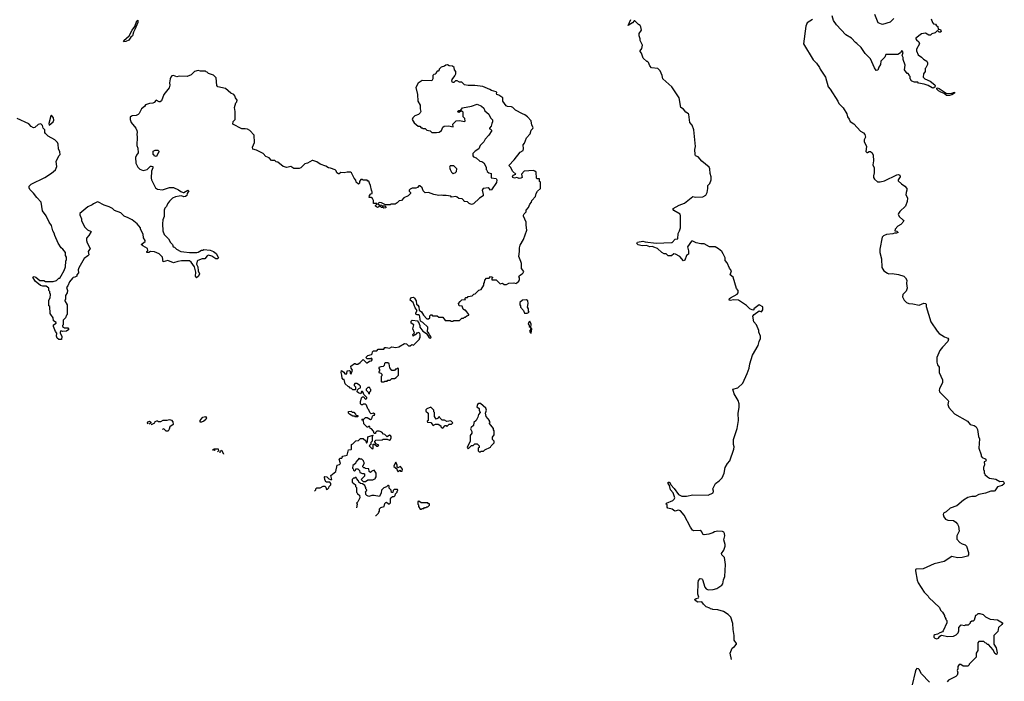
# Model space of a CAD drawing. Extents: x 2470790 to 2659118, y 702284 to 849036.
# Tile 6 of 154: x 2507334 to 2519692, y 745880 to 754186. Entities that reach past the tile are written whole.
import ezdxf

# ---------------------------------------------------------------- set-up
doc = ezdxf.new("R2010")
doc.units = 0

msp = doc.modelspace()

# ---------------------------------------------------------------- linework, layer by layer
at = {"layer": '0CON10XD'}
for points in [[(2518063, 754255), (2518105, 754152), (2518145, 754134), (2518168, 754132), (2518265, 754158), (2518305, 754200)], [(2508640, 753910), (2508636, 753915), (2508642, 753925), (2508706, 753984), (2508745, 754054), (2508779, 754101), (2508805, 754170), (2508815, 754180), (2508815, 754152), (2508781, 754065), (2508761, 754029), (2508748, 753985), (2508727, 753965), (2508705, 753931), (2508665, 753914), (2508640, 753910)], [(2516269, 746155), (2516253, 746235), (2516276, 746294), (2516307, 746315), (2516331, 746345), (2516331, 746355), (2516301, 746395), (2516303, 746455), (2516289, 746529), (2516287, 746605), (2516258, 746685), (2516225, 746718), (2516167, 746757), (2516095, 746778), (2516035, 746780), (2516027, 746787), (2516005, 746790), (2515995, 746800), (2515950, 746815), (2515915, 746848), (2515895, 746877), (2515845, 746875), (2515811, 746895), (2515809, 746905), (2515825, 746919), (2515854, 746926), (2515859, 746935), (2515846, 746975), (2515849, 747115), (2515856, 747145), (2515875, 747170), (2515895, 747168), (2515905, 747159), (2515933, 747063), (2515950, 747040), (2515975, 747027), (2516038, 747032), (2516085, 747047), (2516145, 747088), (2516160, 747105), (2516168, 747152), (2516186, 747194), (2516192, 747345), (2516180, 747435), (2516147, 747467), (2516142, 747485), (2516173, 747525), (2516190, 747575), (2516189, 747599), (2516171, 747655), (2516183, 747707), (2516182, 747735), (2516173, 747753), (2516155, 747762), (2516095, 747766), (2516055, 747757), (2516035, 747743), (2515985, 747727), (2515925, 747720), (2515912, 747725), (2515890, 747760), (2515875, 747772), (2515795, 747769), (2515778, 747778), (2515754, 747814), (2515673, 747965), (2515630, 748020), (2515605, 748029), (2515555, 748014), (2515525, 748041), (2515470, 748055), (2515460, 748065), (2515460, 748095), (2515450, 748105), (2515454, 748116), (2515530, 748150), (2515549, 748165), (2515558, 748185), (2515534, 748245), (2515504, 748285), (2515490, 748340), (2515474, 748365), (2515475, 748378), (2515485, 748381), (2515495, 748375), (2515506, 748345), (2515550, 748300), (2515602, 748225), (2515645, 748203), (2515705, 748204), (2515785, 748219), (2515975, 748218), (2516038, 748245), (2516042, 748265), (2516033, 748295), (2516068, 748365), (2516113, 748397), (2516150, 748435), (2516178, 748495), (2516188, 748565), (2516217, 748613), (2516248, 748648), (2516296, 748794), (2516300, 748825), (2516293, 748855), (2516294, 748915), (2516341, 749055), (2516356, 749155), (2516350, 749245), (2516364, 749316), (2516364, 749364), (2516353, 749405), (2516300, 749490), (2516283, 749547), (2516346, 749564), (2516412, 749625), (2516466, 749744), (2516488, 749812), (2516497, 749865), (2516533, 749975), (2516602, 750095), (2516614, 750146), (2516632, 750185), (2516632, 750215), (2516613, 750263), (2516612, 750285), (2516582, 750355), (2516548, 750395), (2516538, 750465), (2516554, 750486), (2516615, 750530), (2516645, 750520), (2516662, 750545), (2516662, 750582), (2516615, 750608), (2516550, 750555), (2516550, 750545), (2516535, 750540), (2516500, 750555), (2516458, 750598), (2516355, 750663), (2516295, 750670), (2516255, 750660), (2516238, 750665), (2516244, 750685), (2516255, 750696), (2516339, 750741), (2516350, 750755), (2516350, 750785), (2516333, 750813), (2516290, 750955), (2516253, 750985), (2516268, 751035), (2516242, 751065), (2516212, 751135), (2516188, 751165), (2516187, 751195), (2516165, 751248), (2516145, 751277), (2516105, 751311), (2516065, 751333), (2515994, 751334), (2515925, 751372), (2515882, 751372), (2515825, 751384), (2515785, 751407), (2515765, 751407), (2515717, 751335), (2515727, 751285), (2515727, 751243), (2515704, 751226), (2515682, 751168), (2515665, 751160), (2515620, 751215), (2515565, 751242), (2515545, 751248), (2515515, 751222), (2515475, 751222), (2515447, 751247), (2515425, 751248), (2515395, 751262), (2515340, 751315), (2515295, 751332), (2515275, 751337), (2515245, 751333), (2515202, 751352), (2515145, 751349), (2515095, 751359), (2515081, 751375), (2515087, 751393), (2515155, 751406), (2515186, 751396), (2515321, 751381), (2515515, 751387), (2515525, 751390), (2515561, 751429), (2515595, 751437), (2515597, 751503), (2515617, 751535), (2515627, 751575), (2515630, 751725), (2515623, 751743), (2515545, 751789), (2515536, 751805), (2515538, 751815), (2515612, 751858), (2515678, 751882), (2515785, 751968), (2515815, 751958), (2515908, 751962), (2515947, 751985), (2515962, 752015), (2515972, 752065), (2515972, 752105), (2515995, 752130), (2516012, 752175), (2516012, 752215), (2516000, 752255), (2515998, 752315), (2515988, 752335), (2515895, 752412), (2515850, 752465), (2515818, 752475), (2515814, 752494), (2515810, 752555), (2515816, 752595), (2515796, 752805), (2515774, 752864), (2515744, 752895), (2515734, 752994), (2515728, 753005), (2515694, 753024), (2515665, 753064), (2515633, 753085), (2515610, 753205), (2515518, 753345), (2515405, 753442), (2515396, 753486), (2515372, 753545), (2515342, 753572), (2515265, 753582), (2515242, 753605), (2515228, 753648), (2515215, 753660), (2515205, 753660), (2515158, 753705), (2515138, 753765), (2515122, 753785), (2515123, 753797), (2515142, 753825), (2515150, 753865), (2515122, 753925), (2515122, 753945), (2515108, 753985), (2515108, 754012), (2515137, 754055), (2515132, 754095), (2515120, 754115), (2515100, 754125), (2515055, 754170), (2515045, 754170), (2515025, 754147), (2514972, 754112), (2515005, 754190)], [(2517285, 754187), (2517220, 754145), (2517203, 754105), (2517173, 753885), (2517294, 753684), (2517335, 753640), (2517374, 753585), (2517383, 753563), (2517447, 753465), (2517482, 753342), (2517506, 753315), (2517603, 753165), (2517617, 753135), (2517669, 753079), (2517716, 753006), (2517725, 752965), (2517747, 752937), (2517756, 752906), (2517805, 752878), (2517888, 752788), (2517926, 752765), (2517941, 752745), (2517949, 752711), (2517933, 752677), (2517932, 752655), (2517963, 752595), (2517955, 752530), (2517965, 752518), (2517975, 752517), (2517995, 752530), (2518015, 752530), (2518032, 752515), (2518046, 752486), (2518050, 752415), (2518042, 752365), (2518057, 752325), (2518061, 752265), (2518049, 752225), (2518052, 752205), (2518064, 752185), (2518102, 752152), (2518135, 752149), (2518188, 752162), (2518345, 752237), (2518365, 752242), (2518381, 752235), (2518386, 752214), (2518360, 752175), (2518362, 752165), (2518404, 752124), (2518445, 752098), (2518467, 752065), (2518470, 752045), (2518459, 752015), (2518457, 751987), (2518475, 751960), (2518477, 751945), (2518474, 751904), (2518454, 751846), (2518380, 751780), (2518363, 751755), (2518360, 751745), (2518374, 751714), (2518425, 751670), (2518432, 751655), (2518392, 751615), (2518355, 751592), (2518322, 751555), (2518320, 751535), (2518345, 751531), (2518361, 751515), (2518340, 751505), (2518315, 751506), (2518295, 751496), (2518215, 751490), (2518175, 751472), (2518161, 751455), (2518130, 751305), (2518131, 751265), (2518149, 751185), (2518157, 751077), (2518180, 751035), (2518225, 751003), (2518245, 750997), (2518285, 751000), (2518366, 750986), (2518430, 750965), (2518453, 750945), (2518469, 750915), (2518466, 750875), (2518474, 750815), (2518462, 750778), (2518420, 750735), (2518414, 750706), (2518434, 750665), (2518463, 750635), (2518495, 750623), (2518545, 750619), (2518625, 750603), (2518682, 750628)], [(2518776, 754195), (2518790, 754150), (2518805, 754136), (2518828, 754128), (2518841, 754111), (2518859, 754099), (2518863, 754063), (2518875, 754068), (2518893, 754063), (2518900, 754040), (2518890, 754030), (2518875, 754029), (2518855, 754050), (2518825, 754022), (2518783, 754007), (2518765, 753990), (2518745, 753990), (2518705, 754017), (2518655, 754010), (2518580, 753955), (2518580, 753945), (2518590, 753935), (2518619, 753909), (2518630, 753885), (2518590, 753815), (2518591, 753795), (2518613, 753743), (2518655, 753717), (2518679, 753689), (2518720, 753665), (2518730, 753645), (2518728, 753625), (2518708, 753582), (2518700, 753575), (2518700, 753535), (2518680, 753505), (2518672, 753465), (2518695, 753444), (2518763, 753413), (2518819, 753369), (2518824, 753355), (2518822, 753338), (2518798, 753328), (2518785, 753329), (2518735, 753359), (2518685, 753376), (2518615, 753390), (2518605, 753400), (2518565, 753400), (2518533, 753413), (2518520, 753425), (2518520, 753435), (2518510, 753445), (2518510, 753475), (2518500, 753485), (2518500, 753495), (2518485, 753510), (2518472, 753512), (2518438, 753555), (2518450, 753615), (2518422, 753685), (2518422, 753712), (2518412, 753735), (2518422, 753775), (2518405, 753798), (2518390, 753770), (2518355, 753750), (2518205, 753750), (2518192, 753715), (2518142, 753665), (2518138, 753625), (2518118, 753592), (2518107, 753553), (2518085, 753550), (2518063, 753583), (2518012, 753695), (2517945, 753762), (2517896, 753836), (2517842, 753888), (2517825, 753898), (2517773, 753953), (2517705, 753998), (2517585, 754120), (2517547, 754175), (2517531, 754235)], [(2512321, 750481), (2512308, 750488), (2512304, 750505), (2512323, 750535), (2512297, 750567), (2512274, 750635), (2512234, 750665), (2512238, 750682), (2512250, 750700), (2512275, 750704), (2512290, 750690), (2512310, 750655), (2512313, 750615), (2512331, 750601), (2512342, 750582), (2512349, 750539), (2512379, 750519), (2512401, 750475), (2512445, 750430), (2512465, 750430), (2512480, 750445), (2512482, 750468), (2512495, 750480), (2512505, 750480), (2512515, 750470), (2512575, 750470), (2512595, 750450), (2512645, 750450), (2512675, 750410), (2512735, 750410), (2512745, 750400), (2512775, 750400), (2512785, 750410), (2512855, 750410), (2512885, 750440), (2512905, 750440), (2512915, 750450), (2512925, 750450), (2512945, 750470), (2512970, 750475), (2512970, 750485), (2512948, 750518), (2512928, 750538), (2512915, 750540), (2512902, 750552), (2512888, 750588), (2512852, 750592), (2512840, 750625), (2512862, 750648), (2512885, 750670), (2512928, 750672), (2512920, 750685), (2512935, 750700), (2512955, 750700), (2512965, 750710), (2513015, 750720), (2513035, 750740), (2513050, 750745), (2513095, 750790), (2513125, 750800), (2513160, 750855), (2513160, 750875), (2513170, 750885), (2513172, 750918), (2513195, 750940), (2513228, 750942), (2513245, 750960), (2513270, 750955), (2513270, 750945), (2513260, 750935), (2513262, 750922), (2513315, 750920), (2513365, 750870), (2513395, 750880), (2513415, 750860), (2513445, 750860), (2513475, 750880), (2513535, 750883), (2513565, 750876), (2513575, 750882), (2513599, 750905), (2513606, 750925), (2513608, 750945), (2513600, 750955), (2513608, 750975), (2513640, 750995), (2513655, 751010), (2513660, 751025), (2513634, 751064), (2513632, 751125), (2513625, 751150), (2513597, 751215), (2513607, 751275), (2513607, 751323), (2513616, 751354), (2513657, 751425), (2513700, 751545), (2513690, 751605), (2513692, 751645), (2513658, 751718), (2513658, 751732), (2513665, 751750), (2513690, 751775), (2513690, 751795), (2513721, 751829), (2513739, 751871), (2513758, 751895), (2513763, 751917), (2513808, 751965), (2513818, 752005), (2513832, 752035), (2513870, 752065), (2513870, 752145), (2513860, 752155), (2513858, 752188), (2513825, 752190), (2513820, 752195), (2513815, 752270), (2513800, 752285), (2513782, 752292), (2513664, 752286), (2513631, 752245), (2513640, 752205), (2513624, 752196), (2513605, 752194), (2513575, 752203), (2513545, 752196), (2513524, 752204), (2513518, 752215), (2513527, 752233), (2513560, 752245), (2513525, 752280), (2513493, 752333), (2513472, 752355), (2513542, 752425), (2513617, 752523), (2513652, 752545), (2513658, 752565), (2513652, 752615), (2513672, 752635), (2513695, 752702), (2513740, 752755), (2513755, 752800), (2513775, 752820), (2513777, 752833), (2513764, 752864), (2513753, 752915), (2513708, 752968), (2513675, 752992), (2513643, 753003), (2513555, 753052), (2513525, 753082), (2513505, 753092), (2513455, 753097), (2513438, 753105), (2513398, 753165), (2513397, 753205), (2513347, 753237), (2513322, 753245), (2513318, 753255), (2513322, 753272), (2513315, 753280), (2513255, 753296), (2513235, 753310), (2513146, 753346), (2513045, 753360), (2512965, 753358), (2512915, 753370), (2512885, 753400), (2512853, 753403), (2512825, 753420), (2512805, 753420), (2512781, 753399), (2512765, 753398), (2512757, 753415), (2512761, 753435), (2512797, 753483), (2512808, 753508), (2512810, 753535), (2512790, 753555), (2512788, 753588), (2512765, 753602), (2512725, 753608), (2512705, 753620), (2512683, 753617), (2512667, 753603), (2512625, 753590), (2512600, 753565), (2512600, 753555), (2512588, 753542), (2512575, 753540), (2512560, 753525), (2512560, 753515), (2512548, 753502), (2512532, 753498), (2512520, 753485), (2512520, 753445), (2512505, 753420), (2512385, 753422), (2512335, 753388), (2512308, 753335), (2512328, 753245), (2512332, 753165), (2512360, 753115), (2512360, 753065), (2512368, 753035), (2512360, 753015), (2512340, 752995), (2512295, 752980), (2512270, 752955), (2512262, 752935), (2512285, 752890), (2512335, 752850), (2512355, 752850), (2512375, 752830), (2512385, 752830), (2512395, 752820), (2512425, 752820), (2512445, 752800), (2512485, 752790), (2512505, 752772), (2512565, 752768), (2512597, 752773), (2512630, 752795), (2512647, 752835), (2512662, 752848), (2512715, 752852), (2512775, 752840), (2512770, 752875), (2512813, 752917), (2512855, 752922), (2512915, 752910), (2512926, 752914), (2512920, 752945), (2512900, 752965), (2512900, 753025), (2512875, 753042), (2512848, 753022), (2512838, 753025), (2512831, 753035), (2512845, 753048), (2512870, 753050), (2512892, 753078), (2513005, 753100), (2513075, 753124), (2513131, 753101), (2513158, 753075), (2513172, 753042), (2513222, 753002), (2513243, 752953), (2513268, 752928), (2513270, 752905), (2513258, 752885), (2513252, 752848), (2513230, 752825), (2513230, 752815), (2513245, 752810), (2513258, 752795), (2513223, 752737), (2513178, 752685), (2513159, 752651), (2513112, 752605), (2513096, 752564), (2513050, 752535), (2513022, 752505), (2513022, 752475), (2513030, 752465), (2513065, 752452), (2513111, 752411), (2513135, 752407), (2513158, 752388), (2513190, 752335), (2513190, 752305), (2513198, 752298), (2513202, 752282), (2513222, 752262), (2513250, 752255), (2513252, 752202), (2513314, 752194), (2513323, 752175), (2513317, 752143), (2513255, 752050), (2513245, 752047), (2513228, 752068), (2513215, 752074), (2513152, 752065), (2513138, 752045), (2513153, 751993), (2513152, 751975), (2513104, 751946), (2513030, 751875), (2513005, 751868), (2512975, 751878), (2512955, 751900), (2512912, 751902), (2512910, 751915), (2512888, 751938), (2512845, 751940), (2512825, 751960), (2512807, 751967), (2512755, 751960), (2512745, 751970), (2512685, 751980), (2512645, 751978), (2512625, 751982), (2512595, 751978), (2512531, 751991), (2512465, 752018), (2512425, 752012), (2512399, 752039), (2512386, 752076), (2512355, 752100), (2512345, 752100), (2512325, 752080), (2512307, 752073), (2512258, 752072), (2512235, 752058), (2512224, 752046), (2512223, 752035), (2512240, 752015), (2512240, 752005), (2512210, 751975), (2512155, 751950), (2512125, 751918), (2512095, 751912), (2512070, 751885), (2512045, 751872), (2511995, 751870), (2511985, 751860), (2511925, 751860), (2511875, 751888), (2511845, 751890), (2511830, 751875), (2511845, 751860), (2511877, 751857), (2511885, 751850), (2511915, 751850), (2511928, 751838), (2511930, 751825), (2511905, 751820), (2511895, 751830), (2511875, 751830), (2511855, 751850), (2511845, 751850), (2511840, 751835), (2511825, 751830), (2511798, 751845), (2511798, 751855), (2511818, 751872), (2511818, 751878), (2511775, 751880), (2511776, 751916), (2511763, 751943), (2511745, 751952), (2511720, 751955), (2511725, 751980), (2511742, 751998), (2511760, 752005), (2511760, 752025), (2511752, 752032), (2511750, 752045), (2511738, 752105), (2511723, 752133), (2511718, 752158), (2511705, 752160), (2511695, 752170), (2511645, 752170), (2511635, 752180), (2511615, 752180), (2511600, 752155), (2511600, 752135), (2511585, 752122), (2511558, 752145), (2511552, 752172), (2511530, 752195), (2511500, 752265), (2511485, 752272), (2511445, 752272), (2511407, 752263), (2511365, 752268), (2511345, 752252), (2511335, 752252), (2511314, 752264), (2511308, 752288), (2511295, 752301), (2511235, 752323), (2511210, 752325), (2511177, 752347), (2511105, 752373), (2511065, 752402), (2511015, 752418), (2511005, 752419), (2510945, 752383), (2510914, 752376), (2510863, 752327), (2510843, 752317), (2510775, 752318), (2510735, 752342), (2510688, 752332), (2510641, 752341), (2510575, 752397), (2510553, 752403), (2510535, 752417), (2510495, 752420), (2510465, 752451), (2510425, 752470), (2510388, 752505), (2510305, 752548), (2510261, 752561), (2510254, 752586), (2510280, 752645), (2510278, 752735), (2510224, 752794), (2510195, 752810), (2510164, 752816), (2510124, 752814), (2510010, 752875), (2510013, 752907), (2510040, 752935), (2510038, 753035), (2510030, 753085), (2510048, 753142), (2510060, 753155), (2510062, 753175), (2510042, 753205), (2510035, 753230), (2510020, 753245), (2509985, 753262), (2509915, 753323), (2509820, 753345), (2509808, 753358), (2509798, 753455), (2509765, 753490), (2509705, 753510), (2509688, 753528), (2509675, 753530), (2509665, 753540), (2509605, 753540), (2509575, 753548), (2509530, 753535), (2509487, 753493), (2509436, 753474), (2509335, 753477), (2509305, 753470), (2509265, 753487), (2509245, 753482), (2509230, 753465), (2509224, 753445), (2509216, 753395), (2509219, 753365), (2509208, 753332), (2509145, 753248), (2509112, 753168), (2509095, 753157), (2509085, 753157), (2509045, 753177), (2509020, 753145), (2509005, 753138), (2508965, 753136), (2508913, 753117), (2508902, 753095), (2508864, 753066), (2508835, 753010), (2508820, 752995), (2508797, 752983), (2508745, 752980), (2508735, 752970), (2508722, 752968), (2508720, 752935), (2508732, 752895), (2508790, 752825), (2508802, 752795)], [(2519005, 753234), (2518967, 753235), (2518939, 753259), (2518895, 753276), (2518867, 753295), (2518844, 753315), (2518847, 753325), (2518855, 753330), (2518875, 753324), (2518962, 753262), (2519021, 753259), (2519067, 753275), (2519066, 753265), (2519035, 753242), (2519005, 753234)], [(2508802, 752795), (2508808, 752775), (2508802, 752745), (2508808, 752715), (2508802, 752605), (2508818, 752575), (2508820, 752515), (2508798, 752485), (2508788, 752455), (2508793, 752383), (2508818, 752335), (2508841, 752311), (2508884, 752294), (2508935, 752307), (2508974, 752346), (2508989, 752349), (2509003, 752343), (2509007, 752327), (2508990, 752285), (2508983, 752195), (2508988, 752175), (2509037, 752077), (2509065, 752058), (2509125, 752052), (2509215, 752080), (2509265, 752080), (2509325, 752052), (2509355, 752028), (2509385, 752018), (2509395, 752018), (2509445, 752047), (2509457, 752037), (2509437, 752005), (2509431, 751979), (2509415, 751966), (2509395, 751964), (2509365, 751973), (2509335, 751970), (2509288, 751962), (2509250, 751945), (2509214, 751906), (2509190, 751875), (2509175, 751840), (2509155, 751820), (2509148, 751795), (2509148, 751715), (2509132, 751675), (2509128, 751625), (2509132, 751535), (2509148, 751488), (2509200, 751435), (2509225, 751390), (2509250, 751365), (2509260, 751335), (2509275, 751330), (2509300, 751305), (2509355, 751278), (2509395, 751270), (2509465, 751262), (2509557, 751263), (2509575, 751268), (2509615, 751292), (2509637, 751293), (2509645, 751300), (2509725, 751293), (2509765, 751278), (2509799, 751249), (2509830, 751195), (2509818, 751182), (2509795, 751183), (2509745, 751219), (2509705, 751228), (2509685, 751222), (2509657, 751183), (2509625, 751182), (2509570, 751165), (2509562, 751155), (2509554, 751115), (2509571, 751085), (2509574, 751035), (2509590, 750995), (2509580, 750965), (2509555, 750947), (2509545, 750952), (2509540, 750965), (2509544, 751015), (2509526, 751085), (2509485, 751140), (2509465, 751157), (2509365, 751160), (2509318, 751152), (2509265, 751132), (2509195, 751162), (2509135, 751148), (2509127, 751205), (2509085, 751248), (2509025, 751272), (2508975, 751278), (2508955, 751263), (2508930, 751265), (2508930, 751275), (2508942, 751288), (2508938, 751315), (2508880, 751345), (2508860, 751365), (2508893, 751387), (2508907, 751403), (2508908, 751415), (2508888, 751448), (2508882, 751495), (2508852, 751555), (2508850, 751575), (2508810, 751625), (2508745, 751672), (2508695, 751698), (2508645, 751720), (2508605, 751760), (2508525, 751792), (2508500, 751815), (2508455, 751838), (2508395, 751858), (2508315, 751898), (2508303, 751897), (2508260, 751875), (2508245, 751860), (2508190, 751835), (2508090, 751755), (2508088, 751735), (2508108, 751685), (2508108, 751665), (2508148, 751585), (2508185, 751550), (2508230, 751525), (2508200, 751475), (2508172, 751445), (2508172, 751415), (2508182, 751385), (2508220, 751315), (2508193, 751277), (2508200, 751235), (2508189, 751221), (2508141, 751189), (2508075, 751070), (2508068, 751045), (2508072, 751008), (2508050, 750985), (2508050, 750965), (2508027, 750953), (2508005, 750950), (2507995, 750940), (2507960, 750895), (2507940, 750845), (2507922, 750825), (2507932, 750785), (2507930, 750755), (2507910, 750725), (2507910, 750675), (2507900, 750665), (2507900, 750655), (2507930, 750605), (2507930, 750485), (2507920, 750475), (2507910, 750445), (2507880, 750415), (2507880, 750355), (2507870, 750345), (2507870, 750335), (2507898, 750318), (2507937, 750317), (2507950, 750295), (2507923, 750277), (2507875, 750272), (2507852, 750278), (2507840, 750265), (2507840, 750255), (2507862, 750208), (2507857, 750173), (2507825, 750171), (2507806, 750186), (2507797, 750215), (2507802, 750252), (2507783, 750273), (2507758, 750335), (2507760, 750355), (2507790, 750375), (2507790, 750385), (2507758, 750405), (2507752, 750445), (2507723, 750483), (2507718, 750498), (2507710, 750585), (2507700, 750595), (2507700, 750665), (2507717, 750693), (2507720, 750735), (2507710, 750755), (2507710, 750775), (2507700, 750785), (2507700, 750815), (2507665, 750840), (2507625, 750840), (2507595, 750850), (2507528, 750905), (2507500, 750955), (2507515, 750962), (2507535, 750952), (2507585, 750910), (2507635, 750912), (2507658, 750898), (2507755, 750900), (2507795, 750910), (2507825, 750940), (2507837, 750943), (2507855, 750970), (2507892, 751038), (2507907, 751083), (2507912, 751155), (2507920, 751175), (2507920, 751205), (2507910, 751225), (2507910, 751265), (2507876, 751306), (2507854, 751324), (2507815, 751380), (2507774, 751475), (2507768, 751505), (2507750, 751535), (2507735, 751602), (2507703, 751643), (2507668, 751725), (2507618, 751785), (2507602, 751895), (2507548, 751955), (2507509, 752009), (2507462, 752055), (2507452, 752075), (2507452, 752095), (2507477, 752123), (2507650, 752205), (2507735, 752258), (2507785, 752300), (2507800, 752345), (2507793, 752407), (2507823, 752477), (2507840, 752495), (2507837, 752527), (2507820, 752565), (2507818, 752625), (2507810, 752645), (2507775, 752678), (2507690, 752725), (2507657, 752757), (2507648, 752768), (2507650, 752805), (2507630, 752825), (2507618, 752858), (2507598, 752878), (2507565, 752872), (2507525, 752832), (2507505, 752828), (2507477, 752847), (2507448, 752878), (2507304, 752944)], [(2507705, 752860), (2507753, 752905), (2507763, 752925), (2507760, 752955), (2507735, 752988), (2507725, 752980), (2507700, 752885), (2507705, 752860)], [(2509045, 752470), (2509020, 752475), (2509020, 752485), (2509010, 752495), (2509010, 752535), (2509035, 752548), (2509067, 752547), (2509080, 752535), (2509080, 752525), (2509070, 752515), (2509060, 752485), (2509045, 752470)], [(2512775, 752250), (2512785, 752260), (2512798, 752262), (2512818, 752282), (2512820, 752315), (2512785, 752350), (2512735, 752350), (2512730, 752335), (2512738, 752305), (2512752, 752272), (2512775, 752250)], [(2513672, 750502), (2513705, 750502), (2513728, 750515), (2513720, 750525), (2513722, 750555), (2513707, 750577), (2513716, 750625), (2513710, 750655), (2513695, 750668), (2513643, 750667), (2513610, 750635), (2513610, 750605), (2513620, 750595), (2513620, 750575), (2513658, 750535), (2513672, 750502)], [(2518682, 750628), (2518702, 750625), (2518710, 750615), (2518712, 750585), (2518772, 750395), (2518849, 750275), (2518875, 750248), (2518943, 750203), (2518985, 750188), (2518993, 750175), (2518984, 750145), (2518915, 750075), (2518883, 750035), (2518844, 749945), (2518844, 749885), (2518853, 749855), (2518873, 749823), (2518873, 749755), (2518916, 749664), (2518915, 749630), (2518877, 749553), (2518873, 749535), (2518880, 749515), (2518988, 749405), (2518992, 749395), (2518983, 749355), (2518996, 749316), (2519067, 749237), (2519230, 749145), (2519262, 749102), (2519315, 749092), (2519340, 749075), (2519358, 749042), (2519370, 748955), (2519382, 748925), (2519371, 748805), (2519400, 748725), (2519400, 748705), (2519415, 748688), (2519452, 748675), (2519463, 748655), (2519455, 748640), (2519440, 748635), (2519442, 748598), (2519430, 748565), (2519430, 748535), (2519440, 748525), (2519440, 748495), (2519450, 748485), (2519450, 748475), (2519480, 748445), (2519505, 748432), (2519587, 748417), (2519635, 748390), (2519672, 748392), (2519688, 748378), (2519692, 748365), (2519688, 748355), (2519665, 748340), (2519605, 748320), (2519575, 748272), (2519565, 748267), (2519525, 748266), (2519455, 748242), (2519373, 748227), (2519325, 748200), (2519285, 748200), (2519235, 748188), (2519180, 748155), (2519097, 748083), (2519015, 748052), (2518962, 748008), (2518930, 747990), (2518926, 747975), (2518932, 747945), (2518955, 747914), (2518985, 747904), (2519055, 747897), (2519086, 747876), (2519105, 747852), (2519116, 747826), (2519124, 747765), (2519097, 747705), (2519096, 747665), (2519135, 747622), (2519165, 747604), (2519202, 747592), (2519216, 747576), (2519244, 747495), (2519242, 747468), (2519229, 747451), (2519164, 747436), (2519105, 747431), (2519035, 747446), (2518938, 747385), (2518814, 747356), (2518675, 747292), (2518585, 747288), (2518578, 747282), (2518578, 747265), (2518598, 747148), (2518610, 747115), (2518685, 747000), (2518735, 746950), (2518744, 746934), (2518880, 746805), (2518890, 746775), (2518915, 746750), (2518940, 746705), (2518940, 746695), (2518950, 746685), (2518950, 746675), (2518960, 746665), (2518960, 746655), (2518970, 746645), (2518970, 746615), (2518927, 746513), (2518915, 746500), (2518885, 746490), (2518855, 746470), (2518820, 746465), (2518810, 746455), (2518810, 746435), (2518821, 746421), (2518845, 746412), (2518865, 746422), (2518882, 746448), (2518905, 746458), (2518985, 746443), (2519055, 746448), (2519090, 746465), (2519115, 746490), (2519122, 746515), (2519123, 746557), (2519152, 746588), (2519195, 746582), (2519205, 746590), (2519245, 746590), (2519268, 746612), (2519270, 746625), (2519285, 746640), (2519305, 746640), (2519317, 746653), (2519335, 746710), (2519347, 746713), (2519365, 746730), (2519385, 746730), (2519427, 746717), (2519455, 746690), (2519515, 746658), (2519605, 746652), (2519668, 746615), (2519670, 746605), (2519662, 746595), (2519620, 746555), (2519610, 746505), (2519560, 746455), (2519560, 746345), (2519589, 746299), (2519604, 746236), (2519600, 746220), (2519595, 746217), (2519575, 746230), (2519554, 746275), (2519495, 746340), (2519483, 746343), (2519465, 746360), (2519452, 746362), (2519435, 746380), (2519372, 746378), (2519360, 746365), (2519360, 746265), (2519340, 746235), (2519340, 746185), (2519250, 746095), (2519250, 746085), (2519235, 746070), (2519175, 746070), (2519145, 746090), (2519125, 746090), (2519110, 746065), (2519110, 746035), (2519102, 746015), (2519108, 745985), (2519100, 745955), (2519085, 745940), (2518990, 745895), (2518976, 745874)], [(2511035, 748269), (2511050, 748285), (2511050, 748295), (2511065, 748310), (2511105, 748307), (2511145, 748328), (2511165, 748328), (2511177, 748317), (2511185, 748290), (2511198, 748292), (2511215, 748310), (2511220, 748325), (2511240, 748345), (2511238, 748365), (2511225, 748378), (2511182, 748382), (2511165, 748410), (2511160, 748445), (2511165, 748450), (2511187, 748447), (2511213, 748423), (2511235, 748412), (2511250, 748415), (2511240, 748465), (2511302, 748515), (2511320, 748595), (2511347, 748603), (2511360, 748615), (2511343, 748667), (2511355, 748680), (2511378, 748682), (2511380, 748695), (2511390, 748705), (2511445, 748720), (2511462, 748788), (2511495, 748790), (2511500, 748795), (2511500, 748855), (2511515, 748860), (2511527, 748873), (2511555, 748900), (2511588, 748902), (2511613, 748927), (2511645, 748928), (2511678, 748898), (2511685, 748870), (2511700, 748885), (2511702, 748948), (2511765, 748970), (2511770, 748965), (2511760, 748955), (2511760, 748895), (2511742, 748878), (2511740, 748855), (2511720, 748835), (2511752, 748802), (2511765, 748800), (2511770, 748805), (2511772, 748858), (2511788, 748858), (2511815, 748830), (2511825, 748830), (2511840, 748845), (2511802, 748862), (2511800, 748875), (2511790, 748885), (2511790, 748895), (2511802, 748908), (2511885, 748910), (2511895, 748920), (2511945, 748920), (2511975, 748908), (2511986, 748914), (2511998, 748935), (2511998, 748955), (2511990, 748965), (2511975, 748970), (2511945, 748950), (2511915, 748980), (2511902, 748982), (2511878, 749008), (2511845, 749020), (2511815, 749020), (2511800, 749005), (2511798, 748992), (2511785, 748990), (2511775, 749020), (2511748, 749048), (2511732, 749052), (2511728, 749078), (2511715, 749080), (2511705, 749070), (2511695, 749070), (2511653, 749113), (2511650, 749155), (2511635, 749160), (2511630, 749170), (2511655, 749170), (2511675, 749190), (2511695, 749192), (2511735, 749168), (2511753, 749177), (2511762, 749208), (2511775, 749220), (2511788, 749222), (2511790, 749235), (2511775, 749248), (2511745, 749240), (2511730, 749255), (2511718, 749288), (2511702, 749302), (2511688, 749345), (2511675, 749360), (2511645, 749360), (2511635, 749350), (2511625, 749350), (2511612, 749362), (2511610, 749395), (2511617, 749403), (2511622, 749438), (2511635, 749450), (2511655, 749450), (2511660, 749435), (2511675, 749420), (2511690, 749435), (2511690, 749445), (2511652, 749482), (2511647, 749507), (2511635, 749520), (2511622, 749518), (2511615, 749490), (2511585, 749500), (2511570, 749515), (2511572, 749538), (2511592, 749558), (2511610, 749565), (2511610, 749585), (2511598, 749598), (2511565, 749620), (2511542, 749618), (2511532, 749608), (2511530, 749595), (2511550, 749575), (2511550, 749545), (2511545, 749540), (2511515, 749540), (2511495, 749560), (2511482, 749562), (2511468, 749578), (2511455, 749580), (2511420, 749615), (2511408, 749668), (2511395, 749670), (2511380, 749685), (2511378, 749725), (2511368, 749755), (2511375, 749780), (2511403, 749763), (2511415, 749740), (2511438, 749742), (2511445, 749778), (2511475, 749780), (2511480, 749775), (2511480, 749745), (2511495, 749740), (2511510, 749785), (2511493, 749813), (2511492, 749835), (2511535, 749870), (2511545, 749870), (2511555, 749860), (2511577, 749863), (2511608, 749882), (2511645, 749920), (2511685, 749880), (2511695, 749880), (2511725, 749900), (2511748, 749902), (2511760, 749915), (2511760, 749925), (2511748, 749938), (2511735, 749930), (2511695, 749930), (2511680, 749945), (2511705, 749970), (2511748, 749982), (2511757, 749993), (2511762, 750018), (2511775, 750030), (2511815, 750030), (2511835, 750050), (2511905, 750050), (2511915, 750070), (2511935, 750072), (2511975, 750062), (2512005, 750078), (2512055, 750072), (2512092, 750078), (2512165, 750120), (2512188, 750118), (2512215, 750090), (2512235, 750090), (2512255, 750110), (2512278, 750102), (2512350, 750175), (2512350, 750185), (2512360, 750195), (2512360, 750225), (2512355, 750250), (2512335, 750260), (2512325, 750250), (2512315, 750250), (2512305, 750230), (2512292, 750228), (2512272, 750212), (2512270, 750235), (2512290, 750255), (2512270, 750305), (2512280, 750355), (2512248, 750378), (2512248, 750402), (2512258, 750412), (2512330, 750405), (2512330, 750395), (2512338, 750388), (2512356, 750346), (2512358, 750328), (2512394, 750274), (2512438, 750248), (2512472, 750192), (2512485, 750187), (2512495, 750190), (2512500, 750205), (2512479, 750229), (2512465, 750258), (2512453, 750263), (2512456, 750326), (2512395, 750384), (2512363, 750403), (2512353, 750475), (2512345, 750482), (2512321, 750481)], [(2513755, 750250), (2513762, 750305), (2513750, 750320), (2513752, 750365), (2513735, 750400), (2513723, 750387), (2513718, 750365), (2513730, 750355), (2513730, 750335), (2513750, 750320), (2513742, 750288), (2513732, 750275), (2513744, 750254), (2513755, 750250)], [(2511905, 749640), (2511915, 749650), (2511945, 749650), (2511955, 749660), (2511985, 749660), (2512005, 749680), (2512037, 749683), (2512060, 749695), (2512090, 749725), (2512088, 749808), (2512075, 749810), (2512065, 749800), (2512052, 749798), (2512037, 749783), (2512003, 749783), (2511980, 749815), (2511970, 749865), (2511955, 749880), (2511922, 749878), (2511912, 749868), (2511910, 749845), (2511898, 749832), (2511865, 749830), (2511842, 749818), (2511840, 749805), (2511850, 749795), (2511850, 749775), (2511842, 749768), (2511840, 749755), (2511865, 749750), (2511880, 749735), (2511880, 749715), (2511870, 749705), (2511870, 749645), (2511875, 749640), (2511905, 749640)], [(2511725, 749490), (2511730, 749515), (2511740, 749525), (2511740, 749545), (2511732, 749552), (2511728, 749568), (2511705, 749570), (2511683, 749547), (2511683, 749533), (2511708, 749508), (2511712, 749492), (2511725, 749490)], [(2512645, 749060), (2512675, 749090), (2512685, 749090), (2512695, 749080), (2512725, 749110), (2512755, 749110), (2512770, 749125), (2512758, 749138), (2512745, 749150), (2512695, 749140), (2512665, 749160), (2512635, 749160), (2512612, 749182), (2512605, 749200), (2512592, 749198), (2512588, 749182), (2512562, 749172), (2512540, 749205), (2512540, 749255), (2512530, 749265), (2512530, 749285), (2512495, 749320), (2512445, 749300), (2512432, 749288), (2512432, 749272), (2512460, 749245), (2512460, 749155), (2512450, 749145), (2512452, 749132), (2512495, 749130), (2512525, 749090), (2512555, 749110), (2512587, 749107), (2512618, 749088), (2512620, 749075), (2512632, 749062), (2512645, 749060)], [(2513115, 748760), (2513125, 748770), (2513155, 748770), (2513172, 748788), (2513245, 748820), (2513252, 748838), (2513288, 748872), (2513290, 748895), (2513270, 748915), (2513270, 748945), (2513290, 748975), (2513290, 749025), (2513280, 749035), (2513280, 749055), (2513230, 749115), (2513230, 749125), (2513240, 749135), (2513232, 749142), (2513230, 749155), (2513190, 749205), (2513182, 749245), (2513192, 749285), (2513185, 749310), (2513117, 749367), (2513095, 749368), (2513080, 749355), (2513072, 749325), (2513100, 749305), (2513100, 749285), (2513112, 749255), (2513092, 749228), (2513086, 749194), (2513062, 749155), (2513035, 749130), (2513028, 749092), (2513002, 749068), (2512992, 749048), (2513007, 749017), (2513008, 748995), (2512990, 748965), (2512987, 748893), (2512950, 748815), (2512965, 748800), (2513005, 748840), (2513025, 748840), (2513045, 748860), (2513075, 748860), (2513100, 748835), (2513100, 748815), (2513090, 748805), (2513090, 748775), (2513102, 748762), (2513115, 748760)], [(2509615, 749134), (2509600, 749135), (2509601, 749155), (2509610, 749170), (2509634, 749196), (2509666, 749206), (2509679, 749185), (2509669, 749165), (2509645, 749144), (2509615, 749134)], [(2511575, 749200), (2511545, 749200), (2511535, 749210), (2511515, 749210), (2511473, 749233), (2511460, 749245), (2511462, 749268), (2511495, 749270), (2511505, 749260), (2511528, 749258), (2511550, 749235), (2511552, 749222), (2511578, 749218), (2511580, 749205), (2511575, 749200)], [(2508946, 749113), (2508940, 749125), (2508944, 749136), (2508965, 749147), (2508980, 749135), (2508979, 749121), (2508965, 749112), (2508954, 749110)], [(2508984, 749098), (2508987, 749103), (2509030, 749125), (2509035, 749140), (2509055, 749150), (2509065, 749150), (2509075, 749140), (2509105, 749140), (2509135, 749160), (2509185, 749160), (2509215, 749168), (2509238, 749158), (2509258, 749138), (2509260, 749105), (2509220, 749075), (2509212, 749045), (2509198, 749022), (2509174, 749021), (2509145, 749048), (2509123, 749041)], [(2509750, 748788), (2509765, 748790), (2509775, 748800), (2509825, 748800), (2509830, 748775), (2509816, 748761)], [(2509786, 748773), (2509785, 748780), (2509773, 748779), (2509772, 748779)], [(2509849, 748748), (2509850, 748765), (2509865, 748780), (2509892, 748735), (2509891, 748731)], [(2511675, 748390), (2511705, 748410), (2511765, 748410), (2511800, 748425), (2511800, 748435), (2511810, 748445), (2511810, 748495), (2511785, 748530), (2511752, 748518), (2511735, 748500), (2511720, 748515), (2511718, 748548), (2511675, 748550), (2511665, 748560), (2511652, 748562), (2511642, 748572), (2511640, 748585), (2511648, 748592), (2511660, 748625), (2511652, 748632), (2511648, 748648), (2511628, 748668), (2511605, 748670), (2511595, 748680), (2511555, 748630), (2511550, 748615), (2511515, 748590), (2511510, 748555), (2511518, 748548), (2511522, 748532), (2511535, 748520), (2511548, 748532), (2511552, 748548), (2511577, 748547), (2511597, 748527), (2511602, 748502), (2511635, 748490), (2511655, 748490), (2511660, 748485), (2511660, 748455), (2511620, 748415), (2511645, 748390), (2511675, 748390)], [(2512085, 748510), (2512105, 748530), (2512115, 748520), (2512135, 748520), (2512138, 748542), (2512115, 748578), (2512082, 748562), (2512072, 748572), (2512072, 748595), (2512055, 748630), (2512030, 748585), (2512030, 748575), (2512068, 748548), (2512070, 748525), (2512085, 748510)], [(2511800, 747960), (2511808, 747962), (2511838, 747992), (2511840, 748005), (2511850, 748015), (2511850, 748045), (2511868, 748062), (2511910, 748075), (2511918, 748112), (2511930, 748125), (2511937, 748127), (2511965, 748110), (2511975, 748110), (2511988, 748122), (2511988, 748175), (2511992, 748185), (2512015, 748200), (2512035, 748200), (2512048, 748212), (2512050, 748235), (2512070, 748255), (2512070, 748265), (2512080, 748275), (2512075, 748290), (2512035, 748290), (2512020, 748275), (2512018, 748252), (2512002, 748252), (2511998, 748278), (2511970, 748305), (2511970, 748335), (2511965, 748340), (2511955, 748340), (2511938, 748322), (2511905, 748308), (2511875, 748280), (2511872, 748248), (2511848, 748202), (2511785, 748212), (2511755, 748212), (2511715, 748202), (2511692, 748212), (2511680, 748225), (2511680, 748245), (2511670, 748255), (2511688, 748272), (2511690, 748285), (2511680, 748295), (2511680, 748315), (2511670, 748325), (2511668, 748338), (2511635, 748360), (2511612, 748362), (2511592, 748382), (2511588, 748398), (2511560, 748425), (2511558, 748438), (2511545, 748440), (2511535, 748430), (2511525, 748430), (2511508, 748412), (2511508, 748378), (2511550, 748345), (2511550, 748325), (2511560, 748315), (2511560, 748255), (2511568, 748248), (2511572, 748232), (2511600, 748215), (2511602, 748185), (2511578, 748132), (2511560, 748115), (2511570, 748105), (2511560, 748057)], [(2512375, 748040), (2512385, 748050), (2512405, 748050), (2512415, 748060), (2512435, 748060), (2512445, 748070), (2512458, 748072), (2512478, 748092), (2512478, 748108), (2512465, 748110), (2512455, 748120), (2512375, 748120), (2512345, 748140), (2512332, 748138), (2512330, 748105), (2512340, 748095), (2512340, 748075), (2512362, 748042), (2512375, 748040)], [(2518755, 745868), (2518655, 745972), (2518625, 746028), (2518615, 746038), (2518595, 746040), (2518582, 746025), (2518573, 745995), (2518534, 745835)]]:
    msp.add_lwpolyline(points, dxfattribs=at)

doc.saveas('drawing.dxf')
